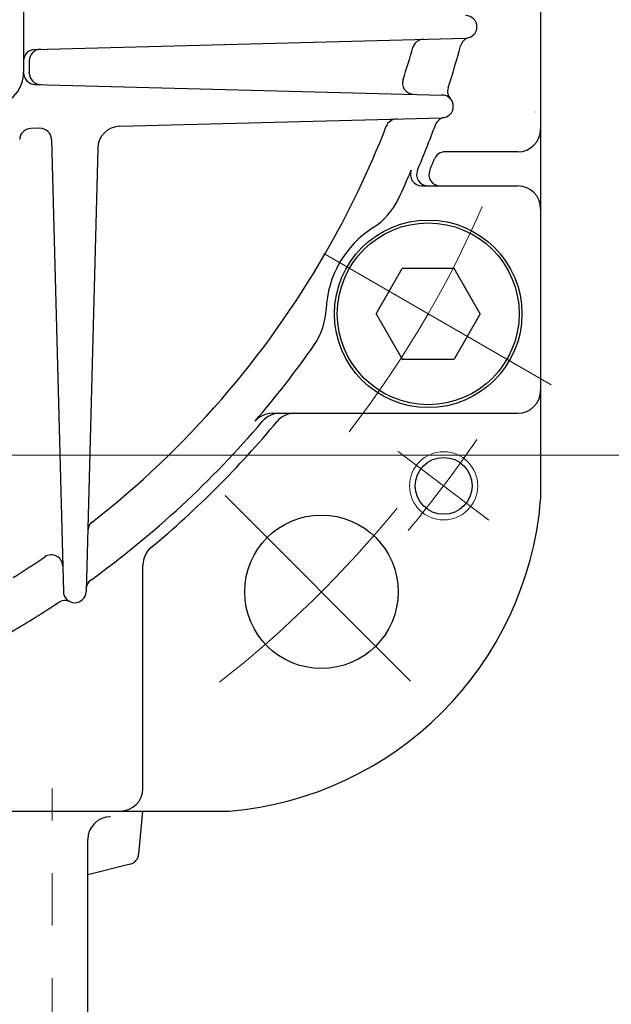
# Model space of a CAD drawing. Header units: millimetres. Extents: x 0 to 1735, y 0 to 1188.
# Tile 56 of 138: x 274 to 326, y 683 to 770. Entities that reach past the tile are written whole.
import ezdxf

# ---------------------------------------------------------------- set-up
doc = ezdxf.new("R2010")
doc.units = ezdxf.units.MM
doc.header["$LTSCALE"] = 0.727559
doc.linetypes.add('CENTER', pattern=[50.8, 31.75, -6.35, 6.35, -6.35])
doc.linetypes.add('DOTSX', pattern=[6.35, 3.175, -3.175])
doc.layers.add('NoLayerName_001', color=7, linetype='Continuous')
doc.styles.get("Standard").update_dxf_attribs({"font": 'txt', "bigfont": 'extfont2'})
doc.dimstyles.get("Standard").update_dxf_attribs({"dimtxt": 2.5, "dimasz": 2.5, "dimexe": 1, "dimexo": 1, "dimtad": 1, "dimdec": 3, "dimzin": 0, "dimdsep": 46, "dimtxsty": 'Standard', "dimcen": 2.5, "dimadec": 3, "dimazin": 0, "dimtfac": 0.75, "dimtdec": 3, "dimtmove": 0, "dimatfit": 3, "dimfxl": 1, "dimarcsym": 0})

# ---------------------------------------------------------------- blocks, each defined once
blk = doc.blocks.new('_OPEN30')
at = {"color": 0, "linetype": 'ByBlock', "lineweight": -2}
for p, q in [((-1, 0.267949), (0, 0)), ((0, 0), (-1, -0.267949)), ((0, 0), (-1, 0))]:
    blk.add_line(p, q, dxfattribs=at)
blk = doc.blocks.new('*D141')
at = {"layer": 'Defpoints', "color": 0}
for p in [(330, 790), (350, 790), (250.65, 731.3)]:
    blk.add_point(p, dxfattribs=at)
at = {"layer": 'NoLayerName_001', "color": 0, "linetype": 'Continuous', "lineweight": 13}
for p, q in [((334, 790), (354, 790)), ((350, 739.3), (350, 782)), ((254.65, 731.3), (354, 731.3))]:
    blk.add_line(p, q, dxfattribs=at)
at = {"layer": 'NoLayerName_001', "color": 0, "lineweight": 13, "xscale": 8, "yscale": 8, "zscale": 8}
for p, rotation in [((350, 790), 90), ((350, 731.3), 270)]:
    blk.add_blockref('_OPEN30', p, dxfattribs=dict(at, rotation=rotation))
at = {"layer": 'NoLayerName_001', "color": 0, "lineweight": 13, "insert": (338.416, 760.65), "char_height": 12.8, "attachment_point": 5, "rotation": 90}
blk.add_mtext('\\W0.8594;５９', dxfattribs=at)
blk = doc.blocks.new('*D149')
at = {"layer": 'Defpoints', "color": 0}
for p in [(245.5, 727.25), (230, 610), (245.5, 580)]:
    blk.add_point(p, dxfattribs=at)
at = {"layer": 'NoLayerName_001', "color": 0, "linetype": 'Continuous', "lineweight": 13}
for p, q in [((245.5, 723.25), (245.5, 576)), ((230, 606), (230, 576)), ((222, 580), (214, 580)), ((230, 580), (245.5, 580)), ((245.5, 580), (291.292, 580)), ((253.5, 580), (261.5, 580))]:
    blk.add_line(p, q, dxfattribs=at)
at = {"layer": 'NoLayerName_001', "color": 0, "lineweight": 13, "xscale": 8, "yscale": 8, "zscale": 8}
blk.add_blockref('_OPEN30', (230, 580), dxfattribs=at)
at = {"layer": 'NoLayerName_001', "color": 0, "lineweight": 13, "xscale": 8, "yscale": 8, "zscale": 8, "rotation": 180}
blk.add_blockref('_OPEN30', (245.5, 580), dxfattribs=at)
at = {"layer": 'NoLayerName_001', "color": 0, "lineweight": 13, "insert": (276.396, 591.629), "char_height": 12.8, "attachment_point": 5}
blk.add_mtext('\\W0.8594;１６', dxfattribs=at)

msp = doc.modelspace()

# ---------------------------------------------------------------- linework, layer by layer
at = {"layer": 'NoLayerName_001', "color": 7, "linetype": 'Continuous', "lineweight": 25}
for p, q in [((320, 852.60000176), (320, 727.39900176)), ((274.5, 775.56830921), (274.5, 765.00000873)), ((275.47382305, 767.00661498), (313.42281957, 768.00034443)), ((275, 766.02005062), (275, 765.00000873)), ((275.47382305, 763.93885799), (311.34038235, 762.99965908)), ((282.96818117, 760.2573922), (311.34038235, 761.00034443)), ((275.93227836, 760.0731506), (275.12928464, 760.05212347)), ((276.95811264, 759.09967022), (278.00034268, 719.29851087)), ((281.02122042, 758.31043144), (279.99965732, 719.29851087)), ((318, 758.00000176), (311.57818336, 758.00000176)), ((309.5377269, 755.00000176), (318, 755.00000176)), ((305.53234985, 743.75000176), (307.81984985, 747.75000176)), ((312.39484985, 747.75000176), (307.81984985, 747.75000176)), ((314.68234985, 743.75000176), (312.39484985, 747.75000176)), ((305.53234985, 743.75000176), (307.81984985, 739.75000176)), ((314.68234985, 743.75000176), (312.39484985, 739.75000176)), ((307.81984985, 739.75000176), (312.39484985, 739.75000176)), ((296.38712225, 735.00000176), (318, 735.00000176)), ((285, 702.00000176), (285, 721.64797179)), ((252.02186668, 700.00000176), (292.6, 700.00000176)), ((284.95625567, 700.00000176), (284.62512015, 696.2151055)), ((280.15, 670.35000176), (280.15, 697.50000176)), ((283.87146108, 695.33211875), (280.14021822, 694.39930803))]:
    msp.add_line(p, q, dxfattribs=at)
at = {"layer": 'NoLayerName_001', "color": 2, "linetype": 'DOTSX', "lineweight": 13}
msp.add_line((319.5, 761.51731426), (319.5, 761.48268926), dxfattribs=at)
at = {"layer": 'NoLayerName_001', "color": 4, "linetype": 'CENTER', "lineweight": 13}
for p, q in [((320.93266396, 737.50000106), (299.28202941, 750.00000075)), ((307.46764447, 731.62394451), (315.45399958, 725.60579428)), ((292.22558388, 727.77535783), (309.19572159, 710.80437005)), ((277, 662.20000176), (277, 702.00000176))]:
    msp.add_line(p, q, dxfattribs=at)
at = {"layer": 'NoLayerName_001', "color": 7, "linetype": 'Continuous', "lineweight": 25}
for centre, radius in [((310.10734985, 743.75000176), 8.25), ((310.10734985, 743.75000176), 8), ((311.46082202, 728.61486939), 2.5), ((300.711, 719.29000176), 6.75)]:
    msp.add_circle(centre, radius, dxfattribs=at)
at = {"layer": 'NoLayerName_001', "color": 4, "linetype": 'Continuous', "lineweight": 13}
msp.add_circle((311.46082202, 728.61486939), 3, dxfattribs=at)
at = {"layer": 'NoLayerName_001', "color": 7, "linetype": 'Continuous', "lineweight": 25}
for centre, radius, start, end in [((313.39664262, 769.00000176), 1, 270, 90), ((309.7215923, 766.90308159), 1, 91.5, 163.8426533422), ((313.92408397, 767.07080358), 1, 105.290949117, 164.7189509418), ((275.5, 766.00695766), 1, 91.5, 180), ((276, 766.02005062), 1, 91.5, 180), ((230, 790.00000176), 82, 341.7921266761, 343.8426533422), ((230, 790.00000176), 86, 342.1465099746, 344.7189509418), ((271.5, 765.00000873), 3, 270, 0), ((275.5, 764.93851531), 1, 180, 268.5), ((275.9993821, 764.92543853), 1, 179.0504993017, 268.5), ((271.5, 765.00000873), 3.5, 359.0504993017, 0), ((308.8441172, 764.06536888), 1, 161.7921266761, 268.5), ((312.81039213, 763.32718873), 1, 162.1465099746, 221.5745117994), ((311.3142054, 762.00000176), 1, 270, 90), ((307.3480216, 759.89545799), 1, 91.5, 158.7335661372), ((311.67606365, 760.03300948), 1, 100.4238834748, 159.8518852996), ((275.15546159, 759.05246614), 1, 91.5, 178.5), ((275.95845531, 759.07349327), 1, 1.5, 91.5), ((283.02053507, 758.25807755), 2, 91.5, 178.5), ((230, 790.00000176), 82, 330.0000093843, 338.7335661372), ((230, 790.00000176), 86, 336.9954269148, 339.8518852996), ((318, 760.00000176), 2, 270, 0), ((311.57818336, 757.00000176), 1, 90, 157.975687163), ((230, 790.00000176), 87, 337.2715774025, 337.975687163), ((230, 790.00000176), 85.5, 335.0015060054, 336.8547406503), ((309.5377269, 756.00000176), 1, 156.8547406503, 270), ((310.08120878, 756.00000176), 1, 156.9954269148, 270), ((311.16649555, 756.00000176), 1, 157.2715774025, 270), ((318, 753.00000176), 2, 0, 90), ((302.05235216, 756.40374381), 6, 302.4796697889, 335.0015060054), ((310.10735688, 743.75001318), 9, 122.4796697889, 177.5203468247), ((230, 790.00000176), 82, 308.034702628, 330.0000093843), ((295.12140215, 744.39898223), 6, 324.9985106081, 357.5203468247), ((230, 790.00000176), 85.5, 319.3506031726, 324.9985106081), ((318, 737.00000176), 2, 270, 0), ((296.38712225, 733.00000176), 2, 90, 139.3506031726), ((297.04476117, 733.00000176), 2, 90, 139.6295336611), ((298.35202996, 733.00000176), 2, 90, 140.1746588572), ((230, 790.00000176), 86, 305.8930158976, 319.6295336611), ((230, 790.00000176), 87, 309.8253411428, 320.1746588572), ((290.104, 729.89600176), 30.0001, 274.775, 355.227), ((281.13950719, 724.62607114), 1, 128.034702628, 178.5), ((276.94106808, 721.54902567), 1, 1.5, 124.4408429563), ((287, 721.64797179), 2, 129.8253411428, 180), ((230, 790.00000176), 82, 302.115417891, 304.4408429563), ((281.00580423, 719.52016113), 1, 125.8930158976, 178.5), ((279, 719.32468782), 1, 181.5, 358.5), ((230, 790.00000176), 86, 300.3809608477, 303.5866980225), ((278.12823997, 717.52467825), 1, 64.1586961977, 123.5866980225), ((283, 702.00000176), 2, 270, 0), ((282.15, 697.50000176), 2, 90, 180), ((283.62892546, 696.30226125), 1, 284.0362434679, 355)]:
    msp.add_arc(centre, radius, start, end, dxfattribs=at)
at = {"layer": 'NoLayerName_001', "color": 4, "linetype": 'CENTER', "lineweight": 13}
for centre, radius, start, end in [((229.99999884, 789.99999975), 92.49999768, 322.251423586, 337.7485764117), ((230, 790.00000176), 102, 320.1911020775, 325.8088979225), ((230, 790.00000176), 99.9996, 308.12055553, 320.6992381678)]:
    msp.add_arc(centre, radius, start, end, dxfattribs=at)

# ---------------------------------------------------------------- dimensions: what is measured, and where the dimension line sits
at = {"layer": 'NoLayerName_001', "color": 3, "linetype": 'Continuous', "lineweight": 13}
dim = msp.add_linear_dim(base=(350, 790), p1=(250.64999862, 731.30000042), p2=(329.99999519, 790), angle=90, text='\\W0.8594;５９', dimstyle='Standard', override={"dimtxt": 12.8, "dimasz": 8, "dimexe": 4, "dimexo": 4, "dimgap": 4, "dimdec": 8, "dimzin": 8, "dimblk": 'OPEN30', "dimclrd": 0, "dimclre": 0, "dimclrt": 0, "dimtp": 0, "dimtm": 0, "dimlwd": 13, "dimlwe": 13}, dxfattribs=at)
dim.commit()
dim.dimension.update_dxf_attribs({"geometry": '*D141', "text_midpoint": (350, 760.64999993), "dimtype": 160})
dim = msp.add_linear_dim(base=(245.5, 580), p1=(230, 610), p2=(245.5, 727.25000052), text='\\W0.8594;１６', dimstyle='Standard', override={"dimtxt": 12.8, "dimasz": 8, "dimexe": 4, "dimexo": 4, "dimgap": 4, "dimdec": 8, "dimzin": 8, "dimblk": 'OPEN30', "dimclrd": 0, "dimclre": 0, "dimclrt": 0, "dimtp": 0, "dimtm": 0, "dimlwd": 13, "dimlwe": 13}, dxfattribs=at)
dim.commit()
dim.dimension.update_dxf_attribs({"geometry": '*D149', "text_midpoint": (276.39581712, 580), "dimtype": 160})

doc.saveas('drawing.dxf')
